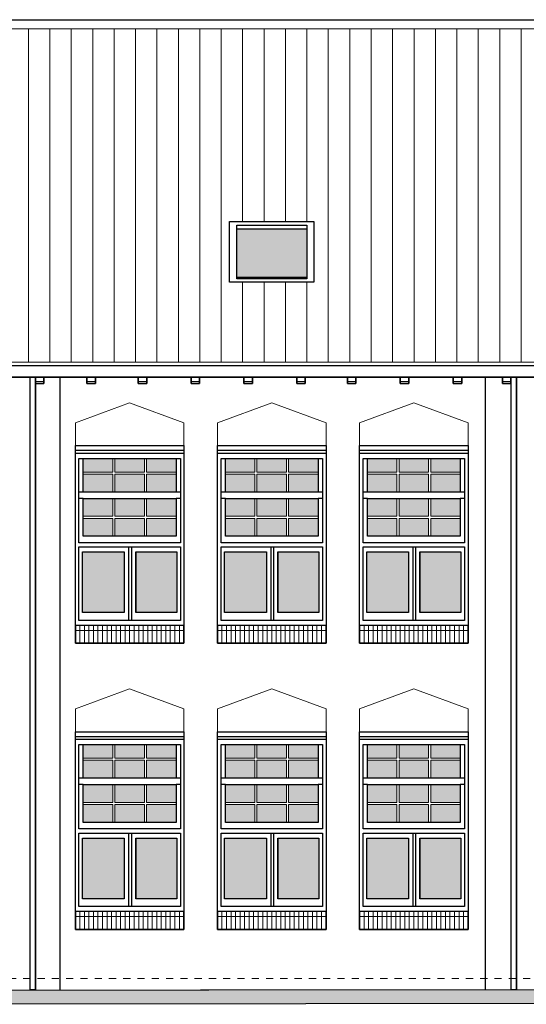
# Model space of a CAD drawing. Extents: x -59835 to 56084, y -767 to 223824.
# Tile 35 of 47: x -9860 to -2765, y 206043 to 219843. Entities that reach past the tile are written whole.
import ezdxf

# ---------------------------------------------------------------- set-up
doc = ezdxf.new("R2010")
doc.units = 0
doc.header["$MEASUREMENT"] = 0
doc.linetypes.add('DASHED', pattern=[200, 100, -100])
for name, color, linetype in [('102 - MAATVOERING', 7, 'Continuous'), ('21 - BUITENWANDEN', 92, 'Continuous'), ('27 - DAKEN', 92, 'Continuous'), ('31 - BUITENKOZIJNEN', 7, 'Continuous'), ('31.1 - ARCERING', 7, 'Continuous'), ('52 - AFVOERVOORZIENINGEN', 92, 'Continuous'), ('90 - TERREIN', 7, 'Continuous')]:
    doc.layers.add(name, color=color, linetype=linetype)

msp = doc.modelspace()

# ---------------------------------------------------------------- hatches: boundary and pattern name
at = {"layer": '27 - DAKEN', "linetype": 'Continuous', "lineweight": 13}
h = msp.add_hatch(dxfattribs=at)
h.set_pattern_fill("~A--G'$~", color=253, style=0, pattern_type=0)
h.set_pattern_definition([(90, (-25937.75, 215043), (-300, -1e-05), [])])
h.paths.add_polyline_path([(-25937.75, 215043), (-28609.625, 219685.9375), (-28609.625, 219713), (-24130, 219713), (-24130, 217013), (-25310, 217013), (-25310, 216163), (-24130, 216163), (-24130, 217013), (-24130, 219713), (-21950, 219713), (-21950, 217013), (-23130, 217013), (-23130, 216163), (-21950, 216163), (-21950, 217013), (-21950, 219713), (-15090, 219713), (-15090, 217013), (-16270, 217013), (-16270, 216163), (-15090, 216163), (-15090, 219713), (-5740, 219713), (-5740, 217013), (-6920, 217013), (-6920, 216163), (-5740, 216163), (-5740, 217013), (-5740, 219713), (940, 219713), (940, 217013), (-240, 217013), (-240, 216163), (940, 216163), (940, 217013), (940, 219713), (7770, 219713), (7770, 217013), (6590, 217013), (6590, 216163), (7770, 216163), (7770, 219713), (13890, 219713), (13890, 215043)])
at = {"layer": '31.1 - ARCERING', "linetype": 'Continuous', "lineweight": 5}
for points in [[(-6820, 216233), (-6820, 216913), (-5840, 216913), (-5840, 216233)], [(-6820, 216233), (-6820, 216913), (-5840, 216913), (-5840, 216233)], [(-8970, 213503), (-8970, 213693), (-8556.75, 213693), (-8556.75, 213503)], [(-8970, 213503), (-8970, 213693), (-8556.75, 213693), (-8556.75, 213503)], [(-8526.75, 213503), (-8526.75, 213693), (-8113.375, 213693), (-8113.375, 213503)], [(-8526.75, 213503), (-8526.75, 213693), (-8113.375, 213693), (-8113.375, 213503)], [(-8083.375, 213503), (-8083.375, 213693), (-7670, 213693), (-7670, 213503)], [(-8083.375, 213503), (-8083.375, 213693), (-7670, 213693), (-7670, 213503)], [(-6980, 213503), (-6980, 213693), (-6566.75, 213693), (-6566.75, 213503)], [(-6980, 213503), (-6980, 213693), (-6566.75, 213693), (-6566.75, 213503)], [(-6536.75, 213503), (-6536.75, 213693), (-6123.375, 213693), (-6123.375, 213503)], [(-6536.75, 213503), (-6536.75, 213693), (-6123.375, 213693), (-6123.375, 213503)], [(-6093.375, 213503), (-6093.375, 213693), (-5680, 213693), (-5680, 213503)], [(-6093.375, 213503), (-6093.375, 213693), (-5680, 213693), (-5680, 213503)], [(-4990, 213503), (-4990, 213693), (-4576.75, 213693), (-4576.75, 213503)], [(-4990, 213503), (-4990, 213693), (-4576.75, 213693), (-4576.75, 213503)], [(-4546.75, 213503), (-4546.75, 213693), (-4133.375, 213693), (-4133.375, 213503)], [(-4546.75, 213503), (-4546.75, 213693), (-4133.375, 213693), (-4133.375, 213503)], [(-4103.375, 213503), (-4103.375, 213693), (-3690, 213693), (-3690, 213503)], [(-4103.375, 213503), (-4103.375, 213693), (-3690, 213693), (-3690, 213503)], [(-8970, 213223), (-8970, 213473), (-8556.75, 213473), (-8556.75, 213223)], [(-8970, 213223), (-8970, 213473), (-8556.75, 213473), (-8556.75, 213223)], [(-8526.75, 213223), (-8526.75, 213473), (-8113.375, 213473), (-8113.375, 213223)], [(-8526.75, 213223), (-8526.75, 213473), (-8113.375, 213473), (-8113.375, 213223)], [(-8083.375, 213223), (-8083.375, 213473), (-7670.125, 213473), (-7670.125, 213223)], [(-8083.375, 213223), (-8083.375, 213473), (-7670.125, 213473), (-7670.125, 213223)], [(-6980, 213223), (-6980, 213473), (-6566.75, 213473), (-6566.75, 213223)], [(-6980, 213223), (-6980, 213473), (-6566.75, 213473), (-6566.75, 213223)], [(-6536.75, 213223), (-6536.75, 213473), (-6123.375, 213473), (-6123.375, 213223)], [(-6536.75, 213223), (-6536.75, 213473), (-6123.375, 213473), (-6123.375, 213223)], [(-6093.375, 213223), (-6093.375, 213473), (-5680.125, 213473), (-5680.125, 213223)], [(-6093.375, 213223), (-6093.375, 213473), (-5680.125, 213473), (-5680.125, 213223)], [(-4990, 213223), (-4990, 213473), (-4576.75, 213473), (-4576.75, 213223)], [(-4990, 213223), (-4990, 213473), (-4576.75, 213473), (-4576.75, 213223)], [(-4546.75, 213223), (-4546.75, 213473), (-4133.375, 213473), (-4133.375, 213223)], [(-4546.75, 213223), (-4546.75, 213473), (-4133.375, 213473), (-4133.375, 213223)], [(-4103.375, 213223), (-4103.375, 213473), (-3690.125, 213473), (-3690.125, 213223)], [(-4103.375, 213223), (-4103.375, 213473), (-3690.125, 213473), (-3690.125, 213223)], [(-8970, 212883), (-8970, 213133), (-8556.75, 213133), (-8556.75, 212883)], [(-8970, 212883), (-8970, 213133), (-8556.75, 213133), (-8556.75, 212883)], [(-8526.75, 212883), (-8526.75, 213133), (-8113.375, 213133), (-8113.375, 212883)], [(-8526.75, 212883), (-8526.75, 213133), (-8113.375, 213133), (-8113.375, 212883)], [(-8083.375, 212883), (-8083.375, 213133), (-7670, 213133), (-7670, 212883)], [(-8083.375, 212883), (-8083.375, 213133), (-7670, 213133), (-7670, 212883)], [(-6980, 212883), (-6980, 213133), (-6566.75, 213133), (-6566.75, 212883)], [(-6980, 212883), (-6980, 213133), (-6566.75, 213133), (-6566.75, 212883)], [(-6536.75, 212883), (-6536.75, 213133), (-6123.375, 213133), (-6123.375, 212883)], [(-6536.75, 212883), (-6536.75, 213133), (-6123.375, 213133), (-6123.375, 212883)], [(-6093.375, 212883), (-6093.375, 213133), (-5680, 213133), (-5680, 212883)], [(-6093.375, 212883), (-6093.375, 213133), (-5680, 213133), (-5680, 212883)], [(-4990, 212883), (-4990, 213133), (-4576.75, 213133), (-4576.75, 212883)], [(-4990, 212883), (-4990, 213133), (-4576.75, 213133), (-4576.75, 212883)], [(-4546.75, 212883), (-4546.75, 213133), (-4133.375, 213133), (-4133.375, 212883)], [(-4546.75, 212883), (-4546.75, 213133), (-4133.375, 213133), (-4133.375, 212883)], [(-4103.375, 212883), (-4103.375, 213133), (-3690, 213133), (-3690, 212883)], [(-4103.375, 212883), (-4103.375, 213133), (-3690, 213133), (-3690, 212883)], [(-8970, 212603), (-8970, 212853), (-8556.75, 212853), (-8556.75, 212603)], [(-8970, 212603), (-8970, 212853), (-8556.75, 212853), (-8556.75, 212603)], [(-8526.75, 212603), (-8526.75, 212853), (-8113.375, 212853), (-8113.375, 212603)], [(-8526.75, 212603), (-8526.75, 212853), (-8113.375, 212853), (-8113.375, 212603)], [(-8083.375, 212603), (-8083.375, 212853), (-7670.125, 212853), (-7670.125, 212603)], [(-8083.375, 212603), (-8083.375, 212853), (-7670.125, 212853), (-7670.125, 212603)], [(-6980, 212603), (-6980, 212853), (-6566.75, 212853), (-6566.75, 212603)], [(-6980, 212603), (-6980, 212853), (-6566.75, 212853), (-6566.75, 212603)], [(-6536.75, 212603), (-6536.75, 212853), (-6123.375, 212853), (-6123.375, 212603)], [(-6536.75, 212603), (-6536.75, 212853), (-6123.375, 212853), (-6123.375, 212603)], [(-6093.375, 212603), (-6093.375, 212853), (-5680.125, 212853), (-5680.125, 212603)], [(-6093.375, 212603), (-6093.375, 212853), (-5680.125, 212853), (-5680.125, 212603)], [(-4990, 212603), (-4990, 212853), (-4576.75, 212853), (-4576.75, 212603)], [(-4990, 212603), (-4990, 212853), (-4576.75, 212853), (-4576.75, 212603)], [(-4546.75, 212603), (-4546.75, 212853), (-4133.375, 212853), (-4133.375, 212603)], [(-4546.75, 212603), (-4546.75, 212853), (-4133.375, 212853), (-4133.375, 212603)], [(-4103.375, 212603), (-4103.375, 212853), (-3690.125, 212853), (-3690.125, 212603)], [(-4103.375, 212603), (-4103.375, 212853), (-3690.125, 212853), (-3690.125, 212603)], [(-8980, 211533), (-8980, 212383), (-8395, 212383), (-8395, 211533)], [(-8980, 211533), (-8980, 212383), (-8395, 212383), (-8395, 211533)], [(-8235, 211533), (-8235, 212383), (-7660, 212383), (-7660, 211533)], [(-8235, 211533), (-8235, 212383), (-7660, 212383), (-7660, 211533)], [(-6990, 211533), (-6990, 212383), (-6405, 212383), (-6405, 211533)], [(-6990, 211533), (-6990, 212383), (-6405, 212383), (-6405, 211533)], [(-6245, 211533), (-6245, 212383), (-5670, 212383), (-5670, 211533)], [(-6245, 211533), (-6245, 212383), (-5670, 212383), (-5670, 211533)], [(-5000, 211533), (-5000, 212383), (-4415, 212383), (-4415, 211533)], [(-5000, 211533), (-5000, 212383), (-4415, 212383), (-4415, 211533)], [(-4255, 211533), (-4255, 212383), (-3680, 212383), (-3680, 211533)], [(-4255, 211533), (-4255, 212383), (-3680, 212383), (-3680, 211533)], [(-8970, 209493), (-8970, 209683), (-8556.75, 209683), (-8556.75, 209493)], [(-8970, 209493), (-8970, 209683), (-8556.75, 209683), (-8556.75, 209493)], [(-8526.75, 209493), (-8526.75, 209683), (-8113.375, 209683), (-8113.375, 209493)], [(-8526.75, 209493), (-8526.75, 209683), (-8113.375, 209683), (-8113.375, 209493)], [(-8083.375, 209493), (-8083.375, 209683), (-7670, 209683), (-7670, 209493)], [(-8083.375, 209493), (-8083.375, 209683), (-7670, 209683), (-7670, 209493)], [(-6980, 209493), (-6980, 209683), (-6566.75, 209683), (-6566.75, 209493)], [(-6980, 209493), (-6980, 209683), (-6566.75, 209683), (-6566.75, 209493)], [(-6536.75, 209493), (-6536.75, 209683), (-6123.375, 209683), (-6123.375, 209493)], [(-6536.75, 209493), (-6536.75, 209683), (-6123.375, 209683), (-6123.375, 209493)], [(-6093.375, 209493), (-6093.375, 209683), (-5680, 209683), (-5680, 209493)], [(-6093.375, 209493), (-6093.375, 209683), (-5680, 209683), (-5680, 209493)], [(-4990, 209493), (-4990, 209683), (-4576.75, 209683), (-4576.75, 209493)], [(-4990, 209493), (-4990, 209683), (-4576.75, 209683), (-4576.75, 209493)], [(-4546.75, 209493), (-4546.75, 209683), (-4133.375, 209683), (-4133.375, 209493)], [(-4546.75, 209493), (-4546.75, 209683), (-4133.375, 209683), (-4133.375, 209493)], [(-4103.375, 209493), (-4103.375, 209683), (-3690, 209683), (-3690, 209493)], [(-4103.375, 209493), (-4103.375, 209683), (-3690, 209683), (-3690, 209493)], [(-8970, 209213), (-8970, 209463), (-8556.75, 209463), (-8556.75, 209213)], [(-8970, 209213), (-8970, 209463), (-8556.75, 209463), (-8556.75, 209213)], [(-8526.75, 209213), (-8526.75, 209463), (-8113.375, 209463), (-8113.375, 209213)], [(-8526.75, 209213), (-8526.75, 209463), (-8113.375, 209463), (-8113.375, 209213)], [(-8083.375, 209213), (-8083.375, 209463), (-7670.125, 209463), (-7670.125, 209213)], [(-8083.375, 209213), (-8083.375, 209463), (-7670.125, 209463), (-7670.125, 209213)], [(-6980, 209213), (-6980, 209463), (-6566.75, 209463), (-6566.75, 209213)], [(-6980, 209213), (-6980, 209463), (-6566.75, 209463), (-6566.75, 209213)], [(-6536.75, 209213), (-6536.75, 209463), (-6123.375, 209463), (-6123.375, 209213)], [(-6536.75, 209213), (-6536.75, 209463), (-6123.375, 209463), (-6123.375, 209213)], [(-6093.375, 209213), (-6093.375, 209463), (-5680.125, 209463), (-5680.125, 209213)], [(-6093.375, 209213), (-6093.375, 209463), (-5680.125, 209463), (-5680.125, 209213)], [(-4990, 209213), (-4990, 209463), (-4576.75, 209463), (-4576.75, 209213)], [(-4990, 209213), (-4990, 209463), (-4576.75, 209463), (-4576.75, 209213)], [(-4546.75, 209213), (-4546.75, 209463), (-4133.375, 209463), (-4133.375, 209213)], [(-4546.75, 209213), (-4546.75, 209463), (-4133.375, 209463), (-4133.375, 209213)], [(-4103.375, 209213), (-4103.375, 209463), (-3690.125, 209463), (-3690.125, 209213)], [(-4103.375, 209213), (-4103.375, 209463), (-3690.125, 209463), (-3690.125, 209213)], [(-8970, 208873), (-8970, 209123), (-8556.75, 209123), (-8556.75, 208873)], [(-8970, 208873), (-8970, 209123), (-8556.75, 209123), (-8556.75, 208873)], [(-8526.75, 208873), (-8526.75, 209123), (-8113.375, 209123), (-8113.375, 208873)], [(-8526.75, 208873), (-8526.75, 209123), (-8113.375, 209123), (-8113.375, 208873)], [(-8083.375, 208873), (-8083.375, 209123), (-7670, 209123), (-7670, 208873)], [(-8083.375, 208873), (-8083.375, 209123), (-7670, 209123), (-7670, 208873)], [(-6980, 208873), (-6980, 209123), (-6566.75, 209123), (-6566.75, 208873)], [(-6980, 208873), (-6980, 209123), (-6566.75, 209123), (-6566.75, 208873)], [(-6536.75, 208873), (-6536.75, 209123), (-6123.375, 209123), (-6123.375, 208873)], [(-6536.75, 208873), (-6536.75, 209123), (-6123.375, 209123), (-6123.375, 208873)], [(-6093.375, 208873), (-6093.375, 209123), (-5680, 209123), (-5680, 208873)], [(-6093.375, 208873), (-6093.375, 209123), (-5680, 209123), (-5680, 208873)], [(-4990, 208873), (-4990, 209123), (-4576.75, 209123), (-4576.75, 208873)], [(-4990, 208873), (-4990, 209123), (-4576.75, 209123), (-4576.75, 208873)], [(-4546.75, 208873), (-4546.75, 209123), (-4133.375, 209123), (-4133.375, 208873)], [(-4546.75, 208873), (-4546.75, 209123), (-4133.375, 209123), (-4133.375, 208873)], [(-4103.375, 208873), (-4103.375, 209123), (-3690, 209123), (-3690, 208873)], [(-4103.375, 208873), (-4103.375, 209123), (-3690, 209123), (-3690, 208873)], [(-8970, 208593), (-8970, 208843), (-8556.75, 208843), (-8556.75, 208593)], [(-8970, 208593), (-8970, 208843), (-8556.75, 208843), (-8556.75, 208593)], [(-8526.75, 208593), (-8526.75, 208843), (-8113.375, 208843), (-8113.375, 208593)], [(-8526.75, 208593), (-8526.75, 208843), (-8113.375, 208843), (-8113.375, 208593)], [(-8083.375, 208593), (-8083.375, 208843), (-7670.125, 208843), (-7670.125, 208593)], [(-8083.375, 208593), (-8083.375, 208843), (-7670.125, 208843), (-7670.125, 208593)], [(-6980, 208593), (-6980, 208843), (-6566.75, 208843), (-6566.75, 208593)], [(-6980, 208593), (-6980, 208843), (-6566.75, 208843), (-6566.75, 208593)], [(-6536.75, 208593), (-6536.75, 208843), (-6123.375, 208843), (-6123.375, 208593)], [(-6536.75, 208593), (-6536.75, 208843), (-6123.375, 208843), (-6123.375, 208593)], [(-6093.375, 208593), (-6093.375, 208843), (-5680.125, 208843), (-5680.125, 208593)], [(-6093.375, 208593), (-6093.375, 208843), (-5680.125, 208843), (-5680.125, 208593)], [(-4990, 208593), (-4990, 208843), (-4576.75, 208843), (-4576.75, 208593)], [(-4990, 208593), (-4990, 208843), (-4576.75, 208843), (-4576.75, 208593)], [(-4546.75, 208593), (-4546.75, 208843), (-4133.375, 208843), (-4133.375, 208593)], [(-4546.75, 208593), (-4546.75, 208843), (-4133.375, 208843), (-4133.375, 208593)], [(-4103.375, 208593), (-4103.375, 208843), (-3690.125, 208843), (-3690.125, 208593)], [(-4103.375, 208593), (-4103.375, 208843), (-3690.125, 208843), (-3690.125, 208593)], [(-8980, 207523), (-8980, 208373), (-8395, 208373), (-8395, 207523)], [(-8980, 207523), (-8980, 208373), (-8395, 208373), (-8395, 207523)], [(-8235, 207523), (-8235, 208373), (-7660, 208373), (-7660, 207523)], [(-8235, 207523), (-8235, 208373), (-7660, 208373), (-7660, 207523)], [(-6990, 207523), (-6990, 208373), (-6405, 208373), (-6405, 207523)], [(-6990, 207523), (-6990, 208373), (-6405, 208373), (-6405, 207523)], [(-6245, 207523), (-6245, 208373), (-5670, 208373), (-5670, 207523)], [(-6245, 207523), (-6245, 208373), (-5670, 208373), (-5670, 207523)], [(-5000, 207523), (-5000, 208373), (-4415, 208373), (-4415, 207523)], [(-5000, 207523), (-5000, 208373), (-4415, 208373), (-4415, 207523)], [(-4255, 207523), (-4255, 208373), (-3680, 208373), (-3680, 207523)], [(-4255, 207523), (-4255, 208373), (-3680, 208373), (-3680, 207523)]]:
    msp.add_hatch(color=253, dxfattribs=at).paths.add_polyline_path(points)
at = {"layer": '90 - TERREIN', "linetype": 'Continuous', "lineweight": 5}
msp.add_hatch(color=7, dxfattribs=at).paths.add_polyline_path([(-12632.5, 206043), (-12633.5, 206243), (14474.875, 206263), (14475, 206063)])

# ---------------------------------------------------------------- linework, layer by layer
at = {"layer": '102 - MAATVOERING', "color": 213, "linetype": 'DASHED', "lineweight": 13}
msp.add_lwpolyline([(13890, 206403), (-26000, 206403)], dxfattribs=at)
at = {"layer": '21 - BUITENWANDEN', "color": 92, "linetype": 'Continuous', "lineweight": 25}
for points in [[(-9640, 214833), (-10290, 214833)], [(-9520, 214833), (-9520, 214743), (-9640, 214743), (-9640, 214833)], [(-8920, 214833), (-9520, 214833)], [(-9300, 214833), (-9300, 206245.5)], [(-8800, 214833), (-8800, 214743), (-8920, 214743), (-8920, 214833)], [(-8200, 214833), (-8800, 214833)], [(-8080, 214833), (-8080, 214743), (-8200, 214743), (-8200, 214833)], [(-7460, 214833), (-8080, 214833)], [(-7340, 214833), (-7340, 214743), (-7460, 214743), (-7460, 214833)], [(-6720, 214833), (-7340, 214833)], [(-6600, 214833), (-6600, 214743), (-6720, 214743), (-6720, 214833)], [(-5980, 214833), (-6600, 214833)], [(-5860, 214833), (-5860, 214743), (-5980, 214743), (-5980, 214833)], [(-5270, 214833), (-5860, 214833)], [(-5150, 214833), (-5150, 214743), (-5270, 214743), (-5270, 214833)], [(-4530, 214833), (-5150, 214833)], [(-4410, 214833), (-4410, 214743), (-4530, 214743), (-4530, 214833)], [(-3790, 214833), (-4410, 214833)], [(-3670, 214833), (-3670, 214743), (-3790, 214743), (-3790, 214833)], [(-3100, 214833), (-3670, 214833)], [(-3340, 214833), (-3340, 206250.625)], [(-2980, 214833), (-2980, 214743), (-3100, 214743), (-3100, 214833)], [(-2350, 214833), (-2980, 214833)], [(-26000, 206203), (-17233.5, 206203), (-12633.5, 206243), (13890, 206263)]]:
    msp.add_lwpolyline(points, dxfattribs=at)
at = {"layer": '21 - BUITENWANDEN', "color": 5, "linetype": 'Continuous', "lineweight": 5}
for points in [[(-9720, 214833), (-9720, 206245.5)], [(-9640, 214833), (-9640, 206245.5)], [(-2980, 214833), (-2980, 206250.625)], [(-2900, 214833), (-2900, 206250.625)], [(-8320, 214473), (-9080, 214193)], [(-8320, 214473), (-7560, 214193)], [(-6330, 214473), (-7090, 214193)], [(-6330, 214473), (-5570, 214193)], [(-4340, 214473), (-5100, 214193)], [(-4340, 214473), (-3580, 214193)], [(-9080, 213873), (-9080, 214193)], [(-7560, 213873), (-7560, 214193)], [(-7090, 213873), (-7090, 214193)], [(-5570, 213873), (-5570, 214193)], [(-5100, 213873), (-5100, 214193)], [(-3580, 213873), (-3580, 214193)], [(-8320, 210463), (-9080, 210183)], [(-8320, 210463), (-7560, 210183)], [(-6330, 210463), (-7090, 210183)], [(-6330, 210463), (-5570, 210183)], [(-4340, 210463), (-5100, 210183)], [(-4340, 210463), (-3580, 210183)], [(-9080, 209863), (-9080, 210183)], [(-7560, 209863), (-7560, 210183)], [(-7090, 209863), (-7090, 210183)], [(-5570, 209863), (-5570, 210183)], [(-5100, 209863), (-5100, 210183)], [(-3580, 209863), (-3580, 210183)]]:
    msp.add_lwpolyline(points, dxfattribs=at)
at = {"layer": '21 - BUITENWANDEN', "color": 92, "linetype": 'Continuous', "lineweight": 25}
for points in [[(-9080, 211103), (-9080, 213873), (-7560, 213873), (-7560, 211103)], [(-7090, 211103), (-7090, 213873), (-5570, 213873), (-5570, 211103)], [(-5100, 211103), (-5100, 213873), (-3580, 213873), (-3580, 211103)], [(-9080, 207093), (-9080, 209863), (-7560, 209863), (-7560, 207093)], [(-7090, 207093), (-7090, 209863), (-5570, 209863), (-5570, 207093)], [(-5100, 207093), (-5100, 209863), (-3580, 209863), (-3580, 207093)]]:
    msp.add_lwpolyline(points, close=True, dxfattribs=at)
at = {"layer": '27 - DAKEN', "color": 92, "linetype": 'Continuous', "lineweight": 25}
msp.add_lwpolyline([(-28700, 219843), (13890, 219843)], dxfattribs=at)
at = {"layer": '27 - DAKEN', "color": 5, "linetype": 'Continuous', "lineweight": 5}
for points in [[(-28609.625, 219713), (13890, 219713)], [(-25937.75, 215043), (13890, 215043)]]:
    msp.add_lwpolyline(points, dxfattribs=at)
at = {"layer": '31 - BUITENKOZIJNEN', "color": 92, "linetype": 'Continuous', "lineweight": 25}
for points in [[(-6920, 216163), (-6920, 217013), (-5740, 217013), (-5740, 216163)], [(-6820, 216213), (-6820, 216963), (-5840, 216963), (-5840, 216213)], [(-9080, 211353), (-9080, 213873), (-7560, 213873), (-7560, 211353)], [(-7090, 211353), (-7090, 213873), (-5570, 213873), (-5570, 211353)], [(-5100, 211353), (-5100, 213873), (-3580, 213873), (-3580, 211353)], [(-9030, 212513), (-9030, 213693), (-7610, 213693), (-7610, 212513)], [(-8970, 213223), (-8970, 213693), (-7670, 213693), (-7670, 213223)], [(-7040, 212513), (-7040, 213693), (-5620, 213693), (-5620, 212513)], [(-6980, 213223), (-6980, 213693), (-5680, 213693), (-5680, 213223)], [(-5050, 212513), (-5050, 213693), (-3630, 213693), (-3630, 212513)], [(-4990, 213223), (-4990, 213693), (-3690, 213693), (-3690, 213223)], [(-8970, 212603), (-8970, 213133), (-7670, 213133), (-7670, 212603)], [(-6980, 212603), (-6980, 213133), (-5680, 213133), (-5680, 212603)], [(-4990, 212603), (-4990, 213133), (-3690, 213133), (-3690, 212603)], [(-9030, 211423), (-9030, 212453), (-7610, 212453), (-7610, 211423)], [(-8980, 211533), (-8980, 212383), (-8395, 212383), (-8395, 211533)], [(-8235, 212383), (-7660, 212383), (-7660, 211533), (-8235, 211533)], [(-7040, 211423), (-7040, 212453), (-5620, 212453), (-5620, 211423)], [(-6990, 211533), (-6990, 212383), (-6405, 212383), (-6405, 211533)], [(-6245, 212383), (-5670, 212383), (-5670, 211533), (-6245, 211533)], [(-5050, 211423), (-5050, 212453), (-3630, 212453), (-3630, 211423)], [(-5000, 211533), (-5000, 212383), (-4415, 212383), (-4415, 211533)], [(-4255, 212383), (-3680, 212383), (-3680, 211533), (-4255, 211533)], [(-9080, 207343), (-9080, 209863), (-7560, 209863), (-7560, 207343)], [(-7090, 207343), (-7090, 209863), (-5570, 209863), (-5570, 207343)], [(-5100, 207343), (-5100, 209863), (-3580, 209863), (-3580, 207343)], [(-9030, 208503), (-9030, 209683), (-7610, 209683), (-7610, 208503)], [(-8970, 209213), (-8970, 209683), (-7670, 209683), (-7670, 209213)], [(-7040, 208503), (-7040, 209683), (-5620, 209683), (-5620, 208503)], [(-6980, 209213), (-6980, 209683), (-5680, 209683), (-5680, 209213)], [(-5050, 208503), (-5050, 209683), (-3630, 209683), (-3630, 208503)], [(-4990, 209213), (-4990, 209683), (-3690, 209683), (-3690, 209213)], [(-8970, 208593), (-8970, 209123), (-7670, 209123), (-7670, 208593)], [(-6980, 208593), (-6980, 209123), (-5680, 209123), (-5680, 208593)], [(-4990, 208593), (-4990, 209123), (-3690, 209123), (-3690, 208593)], [(-9030, 207413), (-9030, 208443), (-7610, 208443), (-7610, 207413)], [(-7040, 207413), (-7040, 208443), (-5620, 208443), (-5620, 207413)], [(-5050, 207413), (-5050, 208443), (-3630, 208443), (-3630, 207413)], [(-8980, 207523), (-8980, 208373), (-8395, 208373), (-8395, 207523)], [(-8235, 208373), (-7660, 208373), (-7660, 207523), (-8235, 207523)], [(-6990, 207523), (-6990, 208373), (-6405, 208373), (-6405, 207523)], [(-6245, 208373), (-5670, 208373), (-5670, 207523), (-6245, 207523)], [(-5000, 207523), (-5000, 208373), (-4415, 208373), (-4415, 207523)], [(-4255, 208373), (-3680, 208373), (-3680, 207523), (-4255, 207523)]]:
    msp.add_lwpolyline(points, close=True, dxfattribs=at)
for points in [[(-6820, 216913), (-5840, 216913)], [(-6820, 216233), (-5840, 216233)], [(-7560, 213803), (-9080, 213803)], [(-7560, 213763), (-9080, 213763)], [(-5570, 213803), (-7090, 213803)], [(-5570, 213763), (-7090, 213763)], [(-3580, 213803), (-5100, 213803)], [(-3580, 213763), (-5100, 213763)], [(-8970, 213223), (-9030, 213223)], [(-7610, 213223), (-7670, 213223)], [(-6980, 213223), (-7040, 213223)], [(-5620, 213223), (-5680, 213223)], [(-4990, 213223), (-5050, 213223)], [(-3630, 213223), (-3690, 213223)], [(-8970, 213133), (-9030, 213133)], [(-7610, 213133), (-7670, 213133)], [(-6980, 213133), (-7040, 213133)], [(-5620, 213133), (-5680, 213133)], [(-4990, 213133), (-5050, 213133)], [(-3630, 213133), (-3690, 213133)], [(-8395, 212383), (-8395, 211533)], [(-8335, 212453), (-8335, 211423)], [(-8295, 212453), (-8295, 211423)], [(-8235, 212383), (-8235, 211533)], [(-6405, 212383), (-6405, 211533)], [(-6345, 212453), (-6345, 211423)], [(-6305, 212453), (-6305, 211423)], [(-6245, 212383), (-6245, 211533)], [(-4415, 212383), (-4415, 211533)], [(-4355, 212453), (-4355, 211423)], [(-4315, 212453), (-4315, 211423)], [(-4255, 212383), (-4255, 211533)], [(-9080, 211353), (-9080, 211103), (-7560, 211103), (-7560, 211353)], [(-7090, 211353), (-7090, 211103), (-5570, 211103), (-5570, 211353)], [(-5100, 211353), (-5100, 211103), (-3580, 211103), (-3580, 211353)], [(-7560, 209793), (-9080, 209793)], [(-5570, 209793), (-7090, 209793)], [(-3580, 209793), (-5100, 209793)], [(-7560, 209753), (-9080, 209753)], [(-5570, 209753), (-7090, 209753)], [(-3580, 209753), (-5100, 209753)], [(-8970, 209213), (-9030, 209213)], [(-7610, 209213), (-7670, 209213)], [(-6980, 209213), (-7040, 209213)], [(-5620, 209213), (-5680, 209213)], [(-4990, 209213), (-5050, 209213)], [(-3630, 209213), (-3690, 209213)], [(-8970, 209123), (-9030, 209123)], [(-7610, 209123), (-7670, 209123)], [(-6980, 209123), (-7040, 209123)], [(-5620, 209123), (-5680, 209123)], [(-4990, 209123), (-5050, 209123)], [(-3630, 209123), (-3690, 209123)], [(-8335, 208443), (-8335, 207413)], [(-8295, 208443), (-8295, 207413)], [(-6345, 208443), (-6345, 207413)], [(-6305, 208443), (-6305, 207413)], [(-4355, 208443), (-4355, 207413)], [(-4315, 208443), (-4315, 207413)], [(-8395, 208373), (-8395, 207523)], [(-8235, 208373), (-8235, 207523)], [(-6405, 208373), (-6405, 207523)], [(-6245, 208373), (-6245, 207523)], [(-4415, 208373), (-4415, 207523)], [(-4255, 208373), (-4255, 207523)], [(-9080, 207343), (-9080, 207093), (-7560, 207093), (-7560, 207343)], [(-7090, 207343), (-7090, 207093), (-5570, 207093), (-5570, 207343)], [(-5100, 207343), (-5100, 207093), (-3580, 207093), (-3580, 207343)]]:
    msp.add_lwpolyline(points, dxfattribs=at)
at = {"layer": '31 - BUITENKOZIJNEN', "color": 5, "linetype": 'Continuous', "lineweight": 5}
for points in [[(-8556.75, 213503), (-8556.75, 213693)], [(-8526.75, 213503), (-8526.75, 213693)], [(-8113.375, 213503), (-8113.375, 213693)], [(-8083.375, 213503), (-8083.375, 213693)], [(-6566.75, 213503), (-6566.75, 213693)], [(-6536.75, 213503), (-6536.75, 213693)], [(-6123.375, 213503), (-6123.375, 213693)], [(-6093.375, 213503), (-6093.375, 213693)], [(-4576.75, 213503), (-4576.75, 213693)], [(-4546.75, 213503), (-4546.75, 213693)], [(-4133.375, 213503), (-4133.375, 213693)], [(-4103.375, 213503), (-4103.375, 213693)], [(-8556.75, 213503), (-8970, 213503)], [(-8526.75, 213503), (-8113.375, 213503)], [(-7670.125, 213503), (-8083.375, 213503)], [(-6566.75, 213503), (-6980, 213503)], [(-6536.75, 213503), (-6123.375, 213503)], [(-5680.125, 213503), (-6093.375, 213503)], [(-4576.75, 213503), (-4990, 213503)], [(-4546.75, 213503), (-4133.375, 213503)], [(-3690.125, 213503), (-4103.375, 213503)], [(-8556.75, 213473), (-8970, 213473)], [(-8556.75, 213223), (-8556.75, 213473)], [(-8526.75, 213223), (-8526.75, 213473)], [(-8526.75, 213473), (-8113.375, 213473)], [(-8113.375, 213223), (-8113.375, 213473)], [(-8083.375, 213223), (-8083.375, 213473)], [(-7670.125, 213473), (-8083.375, 213473)], [(-6566.75, 213473), (-6980, 213473)], [(-6566.75, 213223), (-6566.75, 213473)], [(-6536.75, 213223), (-6536.75, 213473)], [(-6536.75, 213473), (-6123.375, 213473)], [(-6123.375, 213223), (-6123.375, 213473)], [(-6093.375, 213223), (-6093.375, 213473)], [(-5680.125, 213473), (-6093.375, 213473)], [(-4576.75, 213473), (-4990, 213473)], [(-4576.75, 213223), (-4576.75, 213473)], [(-4546.75, 213223), (-4546.75, 213473)], [(-4546.75, 213473), (-4133.375, 213473)], [(-4133.375, 213223), (-4133.375, 213473)], [(-4103.375, 213223), (-4103.375, 213473)], [(-3690.125, 213473), (-4103.375, 213473)], [(-8556.75, 212883), (-8556.75, 213133)], [(-8526.75, 212883), (-8526.75, 213133)], [(-8113.375, 212883), (-8113.375, 213133)], [(-8083.375, 212883), (-8083.375, 213133)], [(-6566.75, 212883), (-6566.75, 213133)], [(-6536.75, 212883), (-6536.75, 213133)], [(-6123.375, 212883), (-6123.375, 213133)], [(-6093.375, 212883), (-6093.375, 213133)], [(-4576.75, 212883), (-4576.75, 213133)], [(-4546.75, 212883), (-4546.75, 213133)], [(-4133.375, 212883), (-4133.375, 213133)], [(-4103.375, 212883), (-4103.375, 213133)], [(-8556.75, 212883), (-8970, 212883)], [(-8556.75, 212853), (-8970, 212853)], [(-8556.75, 212613), (-8556.75, 212853)], [(-8526.75, 212883), (-8113.375, 212883)], [(-8526.75, 212603), (-8526.75, 212853)], [(-8526.75, 212853), (-8113.375, 212853)], [(-8113.375, 212603), (-8113.375, 212853)], [(-7670.125, 212883), (-8083.375, 212883)], [(-8083.375, 212603), (-8083.375, 212853)], [(-7670.125, 212853), (-8083.375, 212853)], [(-6566.75, 212883), (-6980, 212883)], [(-6566.75, 212853), (-6980, 212853)], [(-6566.75, 212613), (-6566.75, 212853)], [(-6536.75, 212883), (-6123.375, 212883)], [(-6536.75, 212603), (-6536.75, 212853)], [(-6536.75, 212853), (-6123.375, 212853)], [(-6123.375, 212603), (-6123.375, 212853)], [(-5680.125, 212883), (-6093.375, 212883)], [(-6093.375, 212603), (-6093.375, 212853)], [(-5680.125, 212853), (-6093.375, 212853)], [(-4576.75, 212883), (-4990, 212883)], [(-4576.75, 212853), (-4990, 212853)], [(-4576.75, 212613), (-4576.75, 212853)], [(-4546.75, 212883), (-4133.375, 212883)], [(-4546.75, 212603), (-4546.75, 212853)], [(-4546.75, 212853), (-4133.375, 212853)], [(-4133.375, 212603), (-4133.375, 212853)], [(-3690.125, 212883), (-4103.375, 212883)], [(-4103.375, 212603), (-4103.375, 212853)], [(-3690.125, 212853), (-4103.375, 212853)], [(-9080, 211283), (-7560, 211283)], [(-9016.75, 211103), (-9016.75, 211353)], [(-8953.375, 211103), (-8953.375, 211353)], [(-8890.125, 211103), (-8890.125, 211353)], [(-8826.75, 211103), (-8826.75, 211353)], [(-8763.5, 211103), (-8763.5, 211353)], [(-8700.125, 211103), (-8700.125, 211353)], [(-8636.875, 211103), (-8636.875, 211353)], [(-8573.5, 211103), (-8573.5, 211353)], [(-8510.25, 211103), (-8510.25, 211353)], [(-8446.875, 211103), (-8446.875, 211353)], [(-8383.625, 211103), (-8383.625, 211353)], [(-8320.25, 211103), (-8320.25, 211353)], [(-8257, 211103), (-8257, 211353)], [(-8193.625, 211103), (-8193.625, 211353)], [(-8130.375, 211103), (-8130.375, 211353)], [(-8067, 211103), (-8067, 211353)], [(-8003.75, 211103), (-8003.75, 211353)], [(-7940.375, 211103), (-7940.375, 211353)], [(-7877.125, 211103), (-7877.125, 211353)], [(-7813.75, 211103), (-7813.75, 211353)], [(-7750.5, 211103), (-7750.5, 211353)], [(-7687.125, 211103), (-7687.125, 211353)], [(-7623.875, 211103), (-7623.875, 211353)], [(-7090, 211283), (-5570, 211283)], [(-7026.75, 211103), (-7026.75, 211353)], [(-6963.375, 211103), (-6963.375, 211353)], [(-6900.125, 211103), (-6900.125, 211353)], [(-6836.75, 211103), (-6836.75, 211353)], [(-6773.5, 211103), (-6773.5, 211353)], [(-6710.125, 211103), (-6710.125, 211353)], [(-6646.875, 211103), (-6646.875, 211353)], [(-6583.5, 211103), (-6583.5, 211353)], [(-6520.25, 211103), (-6520.25, 211353)], [(-6456.875, 211103), (-6456.875, 211353)], [(-6393.625, 211103), (-6393.625, 211353)], [(-6330.25, 211103), (-6330.25, 211353)], [(-6267, 211103), (-6267, 211353)], [(-6203.625, 211103), (-6203.625, 211353)], [(-6140.375, 211103), (-6140.375, 211353)], [(-6077, 211103), (-6077, 211353)], [(-6013.75, 211103), (-6013.75, 211353)], [(-5950.375, 211103), (-5950.375, 211353)], [(-5887.125, 211103), (-5887.125, 211353)], [(-5823.75, 211103), (-5823.75, 211353)], [(-5760.5, 211103), (-5760.5, 211353)], [(-5697.125, 211103), (-5697.125, 211353)], [(-5633.875, 211103), (-5633.875, 211353)], [(-5100, 211283), (-3580, 211283)], [(-5036.75, 211103), (-5036.75, 211353)], [(-4973.375, 211103), (-4973.375, 211353)], [(-4910.125, 211103), (-4910.125, 211353)], [(-4846.75, 211103), (-4846.75, 211353)], [(-4783.5, 211103), (-4783.5, 211353)], [(-4720.125, 211103), (-4720.125, 211353)], [(-4656.875, 211103), (-4656.875, 211353)], [(-4593.5, 211103), (-4593.5, 211353)], [(-4530.25, 211103), (-4530.25, 211353)], [(-4466.875, 211103), (-4466.875, 211353)], [(-4403.625, 211103), (-4403.625, 211353)], [(-4340.25, 211103), (-4340.25, 211353)], [(-4277, 211103), (-4277, 211353)], [(-4213.625, 211103), (-4213.625, 211353)], [(-4150.375, 211103), (-4150.375, 211353)], [(-4087, 211103), (-4087, 211353)], [(-4023.75, 211103), (-4023.75, 211353)], [(-3960.375, 211103), (-3960.375, 211353)], [(-3897.125, 211103), (-3897.125, 211353)], [(-3833.75, 211103), (-3833.75, 211353)], [(-3770.5, 211103), (-3770.5, 211353)], [(-3707.125, 211103), (-3707.125, 211353)], [(-3643.875, 211103), (-3643.875, 211353)], [(-8556.75, 209493), (-8556.75, 209683)], [(-8526.75, 209493), (-8526.75, 209683)], [(-8113.375, 209493), (-8113.375, 209683)], [(-8083.375, 209493), (-8083.375, 209683)], [(-6566.75, 209493), (-6566.75, 209683)], [(-6536.75, 209493), (-6536.75, 209683)], [(-6123.375, 209493), (-6123.375, 209683)], [(-6093.375, 209493), (-6093.375, 209683)], [(-4576.75, 209493), (-4576.75, 209683)], [(-4546.75, 209493), (-4546.75, 209683)], [(-4133.375, 209493), (-4133.375, 209683)], [(-4103.375, 209493), (-4103.375, 209683)], [(-8556.75, 209493), (-8970, 209493)], [(-8526.75, 209493), (-8113.375, 209493)], [(-7670.125, 209493), (-8083.375, 209493)], [(-6566.75, 209493), (-6980, 209493)], [(-6536.75, 209493), (-6123.375, 209493)], [(-5680.125, 209493), (-6093.375, 209493)], [(-4576.75, 209493), (-4990, 209493)], [(-4546.75, 209493), (-4133.375, 209493)], [(-3690.125, 209493), (-4103.375, 209493)], [(-8556.75, 209463), (-8970, 209463)], [(-8556.75, 209213), (-8556.75, 209463)], [(-8526.75, 209213), (-8526.75, 209463)], [(-8526.75, 209463), (-8113.375, 209463)], [(-8113.375, 209213), (-8113.375, 209463)], [(-8083.375, 209213), (-8083.375, 209463)], [(-7670.125, 209463), (-8083.375, 209463)], [(-6566.75, 209463), (-6980, 209463)], [(-6566.75, 209213), (-6566.75, 209463)], [(-6536.75, 209213), (-6536.75, 209463)], [(-6536.75, 209463), (-6123.375, 209463)], [(-6123.375, 209213), (-6123.375, 209463)], [(-6093.375, 209213), (-6093.375, 209463)], [(-5680.125, 209463), (-6093.375, 209463)], [(-4576.75, 209463), (-4990, 209463)], [(-4576.75, 209213), (-4576.75, 209463)], [(-4546.75, 209213), (-4546.75, 209463)], [(-4546.75, 209463), (-4133.375, 209463)], [(-4133.375, 209213), (-4133.375, 209463)], [(-4103.375, 209213), (-4103.375, 209463)], [(-3690.125, 209463), (-4103.375, 209463)], [(-8556.75, 208873), (-8556.75, 209123)], [(-8526.75, 208873), (-8526.75, 209123)], [(-8113.375, 208873), (-8113.375, 209123)], [(-8083.375, 208873), (-8083.375, 209123)], [(-6566.75, 208873), (-6566.75, 209123)], [(-6536.75, 208873), (-6536.75, 209123)], [(-6123.375, 208873), (-6123.375, 209123)], [(-6093.375, 208873), (-6093.375, 209123)], [(-4576.75, 208873), (-4576.75, 209123)], [(-4546.75, 208873), (-4546.75, 209123)], [(-4133.375, 208873), (-4133.375, 209123)], [(-4103.375, 208873), (-4103.375, 209123)], [(-8556.75, 208873), (-8970, 208873)], [(-8556.75, 208843), (-8970, 208843)], [(-8556.75, 208603), (-8556.75, 208843)], [(-8526.75, 208873), (-8113.375, 208873)], [(-8526.75, 208593), (-8526.75, 208843)], [(-8526.75, 208843), (-8113.375, 208843)], [(-8113.375, 208593), (-8113.375, 208843)], [(-7670.125, 208873), (-8083.375, 208873)], [(-8083.375, 208593), (-8083.375, 208843)], [(-7670.125, 208843), (-8083.375, 208843)], [(-6566.75, 208873), (-6980, 208873)], [(-6566.75, 208843), (-6980, 208843)], [(-6566.75, 208603), (-6566.75, 208843)], [(-6536.75, 208873), (-6123.375, 208873)], [(-6536.75, 208593), (-6536.75, 208843)], [(-6536.75, 208843), (-6123.375, 208843)], [(-6123.375, 208593), (-6123.375, 208843)], [(-5680.125, 208873), (-6093.375, 208873)], [(-6093.375, 208593), (-6093.375, 208843)], [(-5680.125, 208843), (-6093.375, 208843)], [(-4576.75, 208873), (-4990, 208873)], [(-4576.75, 208843), (-4990, 208843)], [(-4576.75, 208603), (-4576.75, 208843)], [(-4546.75, 208873), (-4133.375, 208873)], [(-4546.75, 208593), (-4546.75, 208843)], [(-4546.75, 208843), (-4133.375, 208843)], [(-4133.375, 208593), (-4133.375, 208843)], [(-3690.125, 208873), (-4103.375, 208873)], [(-4103.375, 208593), (-4103.375, 208843)], [(-3690.125, 208843), (-4103.375, 208843)], [(-9016.75, 207093), (-9016.75, 207343)], [(-8953.375, 207093), (-8953.375, 207343)], [(-8890.125, 207093), (-8890.125, 207343)], [(-8826.75, 207093), (-8826.75, 207343)], [(-8763.5, 207093), (-8763.5, 207343)], [(-8700.125, 207093), (-8700.125, 207343)], [(-8636.875, 207093), (-8636.875, 207343)], [(-8573.5, 207093), (-8573.5, 207343)], [(-8510.25, 207093), (-8510.25, 207343)], [(-8446.875, 207093), (-8446.875, 207343)], [(-8383.625, 207093), (-8383.625, 207343)], [(-8320.25, 207093), (-8320.25, 207343)], [(-8257, 207093), (-8257, 207343)], [(-8193.625, 207093), (-8193.625, 207343)], [(-8130.375, 207093), (-8130.375, 207343)], [(-8067, 207093), (-8067, 207343)], [(-8003.75, 207093), (-8003.75, 207343)], [(-7940.375, 207093), (-7940.375, 207343)], [(-7877.125, 207093), (-7877.125, 207343)], [(-7813.75, 207093), (-7813.75, 207343)], [(-7750.5, 207093), (-7750.5, 207343)], [(-7687.125, 207093), (-7687.125, 207343)], [(-7623.875, 207093), (-7623.875, 207343)], [(-7026.75, 207093), (-7026.75, 207343)], [(-6963.375, 207093), (-6963.375, 207343)], [(-6900.125, 207093), (-6900.125, 207343)], [(-6836.75, 207093), (-6836.75, 207343)], [(-6773.5, 207093), (-6773.5, 207343)], [(-6710.125, 207093), (-6710.125, 207343)], [(-6646.875, 207093), (-6646.875, 207343)], [(-6583.5, 207093), (-6583.5, 207343)], [(-6520.25, 207093), (-6520.25, 207343)], [(-6456.875, 207093), (-6456.875, 207343)], [(-6393.625, 207093), (-6393.625, 207343)], [(-6330.25, 207093), (-6330.25, 207343)], [(-6267, 207093), (-6267, 207343)], [(-6203.625, 207093), (-6203.625, 207343)], [(-6140.375, 207093), (-6140.375, 207343)], [(-6077, 207093), (-6077, 207343)], [(-6013.75, 207093), (-6013.75, 207343)], [(-5950.375, 207093), (-5950.375, 207343)], [(-5887.125, 207093), (-5887.125, 207343)], [(-5823.75, 207093), (-5823.75, 207343)], [(-5760.5, 207093), (-5760.5, 207343)], [(-5697.125, 207093), (-5697.125, 207343)], [(-5633.875, 207093), (-5633.875, 207343)], [(-5036.75, 207093), (-5036.75, 207343)], [(-4973.375, 207093), (-4973.375, 207343)], [(-4910.125, 207093), (-4910.125, 207343)], [(-4846.75, 207093), (-4846.75, 207343)], [(-4783.5, 207093), (-4783.5, 207343)], [(-4720.125, 207093), (-4720.125, 207343)], [(-4656.875, 207093), (-4656.875, 207343)], [(-4593.5, 207093), (-4593.5, 207343)], [(-4530.25, 207093), (-4530.25, 207343)], [(-4466.875, 207093), (-4466.875, 207343)], [(-4403.625, 207093), (-4403.625, 207343)], [(-4340.25, 207093), (-4340.25, 207343)], [(-4277, 207093), (-4277, 207343)], [(-4213.625, 207093), (-4213.625, 207343)], [(-4150.375, 207093), (-4150.375, 207343)], [(-4087, 207093), (-4087, 207343)], [(-4023.75, 207093), (-4023.75, 207343)], [(-3960.375, 207093), (-3960.375, 207343)], [(-3897.125, 207093), (-3897.125, 207343)], [(-3833.75, 207093), (-3833.75, 207343)], [(-3770.5, 207093), (-3770.5, 207343)], [(-3707.125, 207093), (-3707.125, 207343)], [(-3643.875, 207093), (-3643.875, 207343)], [(-9080, 207273), (-7560, 207273)], [(-7090, 207273), (-5570, 207273)], [(-5100, 207273), (-3580, 207273)]]:
    msp.add_lwpolyline(points, dxfattribs=at)
at = {"layer": '52 - AFVOERVOORZIENINGEN', "color": 92, "linetype": 'Continuous', "lineweight": 25}
for points in [[(13890, 214993), (-25750, 214993), (-25750, 214953), (-25780, 214953), (-25780, 214833), (-26000, 214833)], [(-25780, 214833), (13890, 214833)], [(-9720, 214833), (-9720, 206245.5)], [(-9720, 214833), (-9720, 206245.5)], [(-9640, 206245.5), (-9640, 214833)], [(-9640, 214833), (-9640, 206245.5)], [(-2980, 214833), (-2980, 206250.625)], [(-2900, 214833), (-2900, 206250.625)], [(-9640, 206245.5), (-9720, 206245.5)], [(-9720, 206245.5), (-9640, 206245.5)], [(-2980, 206250.625), (-2900, 206250.625)]]:
    msp.add_lwpolyline(points, dxfattribs=at)
for points in [[(-9640, 206245.5), (-9640, 214833), (-9720, 214833), (-9720, 206245.5)], [(-9520, 214833), (-9640, 214833), (-9640, 214743), (-9520, 214743)], [(-8800, 214833), (-8920, 214833), (-8920, 214743), (-8800, 214743)], [(-8080, 214833), (-8200, 214833), (-8200, 214743), (-8080, 214743)], [(-7340, 214833), (-7460, 214833), (-7460, 214743), (-7340, 214743)], [(-6600, 214833), (-6720, 214833), (-6720, 214743), (-6600, 214743)], [(-5860, 214833), (-5980, 214833), (-5980, 214743), (-5860, 214743)], [(-5150, 214833), (-5270, 214833), (-5270, 214743), (-5150, 214743)], [(-4410, 214833), (-4530, 214833), (-4530, 214743), (-4410, 214743)], [(-3670, 214833), (-3790, 214833), (-3790, 214743), (-3670, 214743)], [(-2980, 214833), (-3100, 214833), (-3100, 214743), (-2980, 214743)], [(-2900, 206250.625), (-2900, 214833), (-2980, 214833), (-2980, 206250.625)]]:
    msp.add_lwpolyline(points, close=True, dxfattribs=at)
at = {"layer": '52 - AFVOERVOORZIENINGEN', "color": 5, "linetype": 'Continuous', "lineweight": 5}
for points in [[(-9520, 214773), (-9640, 214773)], [(-8800, 214773), (-8920, 214773)], [(-8080, 214773), (-8200, 214773)], [(-7340, 214773), (-7460, 214773)], [(-6600, 214773), (-6720, 214773)], [(-5860, 214773), (-5980, 214773)], [(-5150, 214773), (-5270, 214773)], [(-4410, 214773), (-4530, 214773)], [(-3670, 214773), (-3790, 214773)], [(-2980, 214773), (-3100, 214773)]]:
    msp.add_lwpolyline(points, dxfattribs=at)
at = {"layer": '90 - TERREIN', "color": 92, "linetype": 'Continuous', "lineweight": 25}
for points in [[(-12633.5, 206243), (14474.875, 206263)], [(14475, 206063), (-12632.5, 206043)]]:
    msp.add_lwpolyline(points, dxfattribs=at)

doc.saveas('drawing.dxf')
